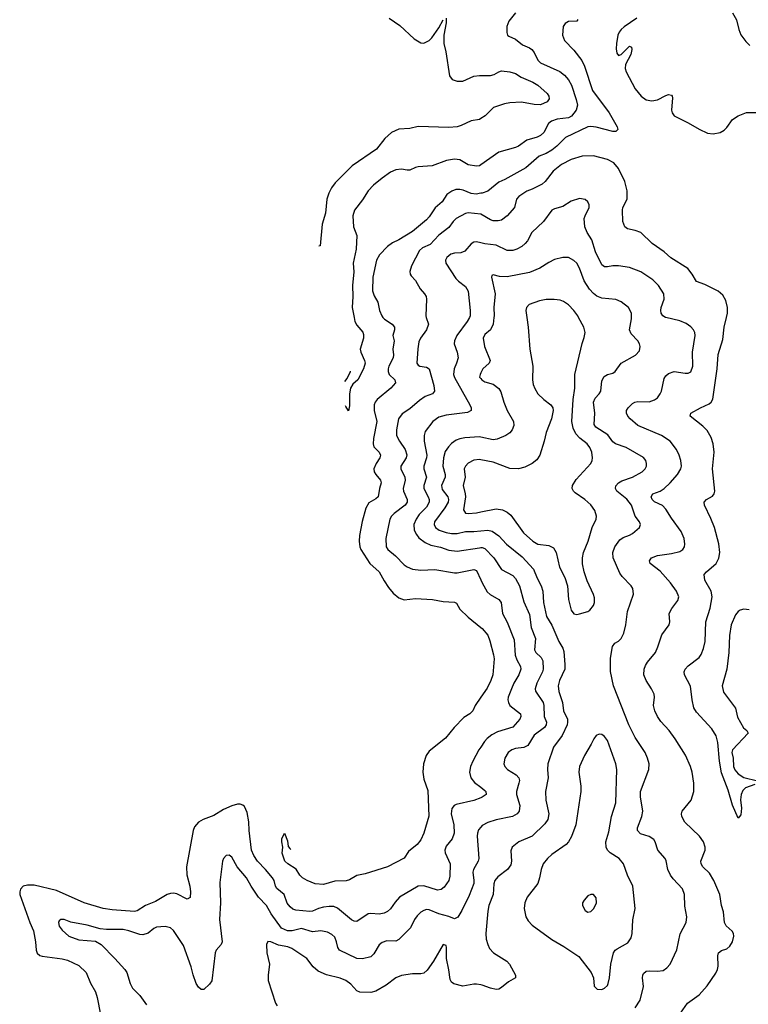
# Model space of a CAD drawing. Header units: inches. Extents: x 990586 to 1117858, y 769490 to 892071.
# Tile 74 of 248: x 1066685 to 1071923, y 775061 to 782140. Entities that reach past the tile are written whole.
import ezdxf

# ---------------------------------------------------------------- set-up
doc = ezdxf.new("R2010")
doc.units = ezdxf.units.IN
doc.header["$MEASUREMENT"] = 0
for name, color, linetype in [('B0767', 7, 'Continuous'), ('B0768', 7, 'Continuous'), ('B0777', 7, 'Continuous'), ('B0778', 7, 'Continuous')]:
    doc.layers.add(name, color=color, linetype=linetype)

msp = doc.modelspace()

# ---------------------------------------------------------------- linework, layer by layer
at = {"layer": 'B0767', "color": 6}
for points, elevation in [([(1069089.2, 780000), (1069095.6, 779970), (1069110, 779943), (1069152.7, 779892.7), (1069157.4, 779877.4), (1069157.7, 779850), (1069133.3, 779770), (1069137.1, 779750), (1069164.4, 779690), (1069168.1, 779670), (1069156.3, 779630), (1069116.5, 779550), (1069079.5, 779520.5), (1069062.3, 779490), (1069055.5, 779450), (1069056.6, 779363.4), (1069050, 779327), (1069030, 779358.9), (1069028.3, 779363)], 2800), ([(1069297, 780000), (1069307.3, 779987.3), (1069363, 779950), (1069379.1, 779930), (1069379.9, 779910), (1069368, 779870), (1069376.8, 779830), (1069366.8, 779770), (1069372.4, 779730), (1069369.9, 779710), (1069338.6, 779650), (1069333.1, 779630), (1069334.4, 779610), (1069342.5, 779590), (1069381.7, 779550), (1069387.7, 779530), (1069352.5, 779490), (1069254.9, 779410), (1069240.2, 779390), (1069233.4, 779370), (1069234.7, 779330), (1069252, 779250), (1069228.1, 779130), (1069225.5, 779090), (1069230.9, 779070), (1069269.2, 779030), (1069279.3, 779010), (1069274.5, 778990), (1069247.4, 778950), (1069231.4, 778910), (1069233.5, 778890), (1069244.6, 778870), (1069279.3, 778830), (1069282.9, 778810), (1069271, 778770), (1069262.1, 778710), (1069245.5, 778694.5), (1069194.5, 778665.5), (1069172.9, 778627.1), (1069146.8, 778533.2), (1069128, 778432), (1069124.8, 778390), (1069129.7, 778350), (1069138, 778330), (1069201.3, 778230), (1069270.4, 778170.4), (1069305, 778105), (1069337, 778057), (1069370, 778018), (1069410, 777983.8), (1069450, 777969.7), (1069530, 777977.8), (1069651.8, 777971.8), (1069730, 777957.6), (1069810, 777953), (1069824.5, 777944.5), (1069850, 777901.5), (1069910, 777845), (1070000, 777771.1)], 2900), ([(1069607.7, 780000), (1069623.8, 779950), (1069608.7, 779910), (1069567.7, 779850), (1069555.8, 779824.2), (1069547, 779773), (1069541.4, 779670), (1069550, 779657), (1069562, 779650), (1069610, 779641.2), (1069628.8, 779628.8), (1069662.2, 779510), (1069668, 779470), (1069653.2, 779450), (1069599.4, 779430), (1069558.4, 779401.7), (1069490, 779342.8), (1069434.6, 779305.4), (1069407.8, 779270), (1069393.9, 779190), (1069395.3, 779150), (1069414.8, 779110), (1069457.5, 779050), (1069468, 779012), (1069463.3, 778990), (1069425.4, 778930), (1069425.8, 778910), (1069454.3, 778850), (1069456.3, 778830), (1069442.2, 778770), (1069444.4, 778750), (1069471.9, 778690), (1069469.7, 778670), (1069457.3, 778650), (1069376.4, 778590), (1069357.2, 778570), (1069346.4, 778550), (1069318, 778410), (1069320.7, 778350), (1069331.4, 778330), (1069386.2, 778286.2), (1069450, 778220.5), (1069470, 778205.9), (1069510, 778188.2), (1069570, 778181.5), (1069670, 778187.5), (1069810, 778162.3), (1069830, 778162.7), (1069950, 778188), (1069970, 778179.7), (1070000, 778112.8)], 3000), ([(1069918.2, 780000), (1069902.6, 779970), (1069829, 779870), (1069810.3, 779830), (1069808, 779810), (1069831.1, 779750), (1069837.2, 779710), (1069826.6, 779670), (1069808.2, 779630), (1069803.4, 779590), (1069810, 779567.5), (1069921.2, 779370), (1069930, 779350), (1069929.8, 779330.2), (1069905.1, 779314.9), (1069750, 779296.7), (1069697.9, 779282.1), (1069655.5, 779250), (1069600.2, 779179.8), (1069592.9, 779150), (1069594.2, 779110), (1069611.2, 779010), (1069609.8, 778990), (1069590.6, 778930), (1069591, 778911), (1069609, 778850), (1069589.5, 778790), (1069589.7, 778770), (1069621.6, 778710), (1069629.6, 778690), (1069629.7, 778670), (1069610, 778635.3), (1069558.1, 778581.9), (1069535.7, 778550), (1069519.3, 778510), (1069521.4, 778470), (1069537.8, 778437.8), (1069555.7, 778415.7), (1069600.2, 778380.2), (1069642.1, 778362.1), (1069710, 778346.7), (1069770, 778326.1), (1069830, 778319.7), (1069990, 778343.9), (1070000, 778344.4)], 3100), ([(1069023.7, 779539.3), (1069038.6, 779561.4), (1069063, 779610), (1069063.3, 779613.7)], 2800), ([(1070000, 779600.8), (1069994.8, 779590), (1069991.5, 779570), (1070000, 779559.4)], 3200), ([(1070000, 779138.3), (1069990, 779140.4), (1069885.9, 779134.1), (1069850, 779127.3), (1069823.3, 779116.7), (1069790, 779093.5), (1069767.2, 779070), (1069745.1, 779034.9), (1069733, 778990), (1069726.9, 778930), (1069743.5, 778870), (1069745, 778850), (1069718, 778790), (1069723.2, 778763.2), (1069762.5, 778710), (1069768.4, 778690), (1069765.7, 778670), (1069742.4, 778630), (1069667.4, 778530), (1069664.7, 778510), (1069674.1, 778490), (1069700.2, 778470), (1069750, 778452.7), (1069790, 778445.7), (1069830, 778446.3), (1069890, 778459.8), (1069950, 778460), (1070000, 778465.3)], 3200), ([(1070000, 778975.3), (1069990, 778977.1), (1069950, 778972.3), (1069908.8, 778951.2), (1069889.6, 778930), (1069881.7, 778910), (1069887.2, 778850), (1069873.1, 778790), (1069888.3, 778730), (1069889.1, 778710), (1069876.1, 778616.1), (1069890, 778592.8), (1069909.5, 778589.5), (1069970, 778594.4), (1070000, 778600.7)], 3300), ([(1070000, 777268.1), (1069960.8, 777210), (1069943.7, 777170), (1069921.3, 777150), (1069877.2, 777122.8), (1069807.7, 777050), (1069745.5, 776974.5), (1069630, 776879.9), (1069607.7, 776850), (1069588.2, 776790), (1069582.3, 776730), (1069590, 776680.3), (1069618.5, 776598.5), (1069626, 776414), (1069590.8, 776290), (1069570, 776244.3), (1069542.3, 776210), (1069479.8, 776160.2), (1069449.5, 776110.5), (1069330, 776049.4), (1069170, 775999.1), (1069110, 775986.3), (1069056.1, 775956.1), (1069032.2, 775947.8), (1068950, 775944.9), (1068870, 775921.3), (1068810, 775927), (1068753, 775950), (1068719.1, 775970), (1068699.5, 775990), (1068672.3, 776032.3), (1068612.5, 776070), (1068591.4, 776090), (1068572.4, 776147.6), (1068576.2, 776190), (1068568.7, 776230), (1068570, 776250.8), (1068590, 776290.7), (1068610, 776236), (1068614.7, 776194.7), (1068630, 776178.3), (1068632.2, 776174.8)], 2900), ([(1070000, 776910.6), (1069986.4, 776890), (1069943.1, 776810), (1069926.5, 776770), (1069919.8, 776730), (1069928.7, 776690), (1069955.7, 776655.7), (1070000, 776621.4)], 3000), ([(1070000, 776546.2), (1069950, 776526.2), (1069823.2, 776496.8), (1069809.7, 776490), (1069792.4, 776467.6), (1069787.2, 776430), (1069806.8, 776350), (1069807.6, 776290), (1069794.3, 776250), (1069750, 776197.1), (1069741.5, 776170), (1069744.8, 776150), (1069780.6, 776070), (1069777.7, 775982.3), (1069770, 775950), (1069737, 775903), (1069714.6, 775885.4), (1069690, 775882.1), (1069590, 775913.1), (1069549.2, 775910.8), (1069416.5, 775830), (1069384.6, 775795.4), (1069350, 775746.5), (1069330, 775727.5), (1069304.8, 775715.2), (1069270, 775707.7), (1069210, 775713.6), (1069190, 775710.5), (1069110, 775657), (1069090, 775658.4), (1069070, 775668.3), (1068970, 775750.8), (1068942.8, 775762.8), (1068910, 775764.6), (1068870, 775759.8), (1068833.7, 775750), (1068790, 775729.6), (1068770, 775727.3), (1068670, 775737.6), (1068650, 775744.4), (1068630, 775761), (1068608.6, 775788.6), (1068585.9, 775850), (1068534.3, 775894.3), (1068525.1, 775910), (1068515.1, 775950), (1068502.4, 775970), (1068453.4, 776030), (1068395.9, 776090), (1068367.5, 776130), (1068351.4, 776170), (1068335.7, 776310), (1068333.4, 776373.4), (1068320.9, 776440.9), (1068302, 776482), (1068290, 776493.7), (1068270, 776500.2), (1068250, 776499.6), (1068210, 776488.4), (1068150, 776461.3), (1068080.9, 776419.1), (1068005.2, 776390), (1067970.5, 776369.5), (1067942.1, 776337.9), (1067931.8, 776310), (1067883.6, 776050), (1067887.8, 775992.2), (1067908.9, 775910), (1067914.4, 775870), (1067910, 775829), (1067890, 775816), (1067813.9, 775853.9), (1067790, 775859.4), (1067770, 775858.2), (1067746.5, 775850), (1067660.8, 775799.2), (1067589.9, 775769.9), (1067530, 775732), (1067510, 775728.7), (1067350, 775739.6), (1067285.3, 775750), (1067150, 775790), (1066950, 775878.9), (1066790, 775917.4), (1066742.5, 775917.5), (1066710, 775909), (1066690.6, 775889.3), (1066685.4, 775870), (1066686.5, 775850), (1066757.3, 775650), (1066783.5, 775590), (1066799.3, 775510), (1066803.3, 775450), (1066810, 775428.6), (1066830, 775410.4), (1066845.9, 775405.9), (1066990, 775387.5), (1067030, 775376.9), (1067110, 775338.8), (1067162.7, 775290), (1067193.6, 775213.6), (1067230.1, 775150), (1067242.7, 775110), (1067266.5, 774986.5)], 3000), ([(1070000, 776333.8), (1069984.3, 776315.7), (1069976, 776290), (1069975.1, 776270), (1069985.9, 776110), (1069980.7, 776090), (1069947.5, 776030), (1069943.7, 776010), (1069951.2, 775950), (1069949.6, 775930), (1069916, 775844), (1069863.7, 775736.3), (1069833.9, 775686.1), (1069810, 775675.3), (1069770, 775691.1), (1069697.6, 775710), (1069630, 775740.1), (1069610, 775741.6), (1069590, 775735.7), (1069570, 775723.8), (1069542.4, 775697.6), (1069523.7, 775670), (1069494.2, 775610), (1069410, 775526.6), (1069390, 775515.5), (1069323.5, 775516.5), (1069290, 775505.4), (1069270, 775488), (1069230, 775423.8), (1069210, 775401.7), (1069150, 775386.9), (1069110, 775391.2), (1068984.4, 775450), (1068971.6, 775470), (1068963.9, 775510), (1068950, 775542.3), (1068930, 775561.4), (1068898.4, 775578.3), (1068850, 775588.5), (1068790, 775581.7), (1068710, 775606.1), (1068644.3, 775590), (1068610, 775588.4), (1068567.6, 775607.6), (1068493.2, 775710), (1068459.7, 775770), (1068403, 775830), (1068349.2, 775909.2), (1068314.6, 775970), (1068247.9, 776050), (1068210, 776118.4), (1068190, 776133.3), (1068170, 776130.9), (1068150.8, 776110), (1068143.1, 776090), (1068124.7, 775935.3), (1068128, 775790), (1068121.4, 775670), (1068141.3, 775510), (1068132.8, 775490), (1068097, 775450), (1068090.1, 775430), (1068065.8, 775230), (1068050, 775204.4), (1068010, 775167.3), (1067990, 775168.1), (1067970, 775182.9), (1067954.2, 775210), (1067932.5, 775272.5), (1067919.2, 775330), (1067862.7, 775482.7), (1067790, 775592.5), (1067769.7, 775609.7), (1067730, 775619.3), (1067670, 775615.9), (1067650, 775605.9), (1067608.2, 775571.8), (1067570, 775560.1), (1067550, 775562), (1067470.9, 775589.1), (1067430, 775598.1), (1067310, 775598.1), (1067263.9, 775603.9), (1067170, 775628.5), (1067052.2, 775652.2), (1067004.2, 775670), (1066981.8, 775670), (1066970, 775661.7), (1066964.6, 775650), (1066970, 775622.7), (1066990, 775594.6), (1067039.6, 775550), (1067110, 775523.9), (1067230, 775515.5), (1067270, 775490.1), (1067370, 775389.8), (1067440.6, 775310), (1067454.6, 775290), (1067479.4, 775210), (1067497.1, 775177.1), (1067550, 775124.6), (1067596.2, 775056.2)], 3100), ([(1070000, 775200.6), (1069970, 775206.4), (1069950, 775206.2), (1069870, 775189.9), (1069807, 775207), (1069790, 775219.5), (1069779.2, 775239.2), (1069771.2, 775308.8), (1069754.4, 775390), (1069754.2, 775470), (1069750, 775484.2), (1069730, 775489.6), (1069661.2, 775370), (1069613.7, 775306.3), (1069590, 775284.7), (1069570, 775279.5), (1069510, 775279), (1069430, 775268.8), (1069390, 775251.9), (1069320.7, 775199.3), (1069244.6, 775155.4), (1069210, 775145.8), (1069130, 775148.3), (1069110, 775156.4), (1069065.5, 775205.5), (1069030, 775231.5), (1068988.1, 775248.1), (1068891.4, 775271.4), (1068830, 775299), (1068795, 775330), (1068750, 775390.8), (1068642.4, 775462.4), (1068613.7, 775473.7), (1068546.7, 775486.7), (1068490, 775510.7), (1068468.6, 775511.4), (1068459.1, 775490), (1068463, 775430), (1068481, 775350), (1068471.8, 775270), (1068472.7, 775232.7), (1068523.4, 775070), (1068536.4, 775050)], 3200)]:
    msp.add_lwpolyline(points, dxfattribs=dict(at, elevation=elevation))
at = {"layer": 'B0768', "color": 6}
for points, elevation in [([(1069342, 782150), (1069419, 782099), (1069521.7, 782001.7), (1069570, 781972.8), (1069590, 781970.8), (1069627.8, 781990), (1069647.5, 782010), (1069697.9, 782082.1), (1069730, 782140.2)], 2700), ([(1069750, 782151.5), (1069750, 782117.2), (1069734.4, 782030), (1069733.7, 781970), (1069747.7, 781910), (1069775.6, 781735.6), (1069793.1, 781710), (1069830, 781699.1), (1069870, 781698.9), (1069950, 781734.2), (1069990, 781738.7), (1070000, 781738.6)], 2700), ([(1070000, 781429.5), (1069990, 781423.2), (1069930, 781413.8), (1069860.1, 781379.9), (1069829.4, 781370.5), (1069770, 781365), (1069550, 781371.5), (1069490, 781357), (1069410, 781352.4), (1069357.5, 781330), (1069310, 781286.8), (1069250, 781208.7), (1069075.1, 781090), (1068953.8, 780966.2), (1068927.9, 780932.1), (1068907.5, 780892.5), (1068893.3, 780850), (1068883.3, 780750), (1068860.4, 780670), (1068846.4, 780513.6), (1068834.9, 780512.5)], 2700), ([(1070000, 781096.9), (1069990, 781090), (1069970, 781086.5), (1069910, 781096.1), (1069850, 781131.7), (1069810, 781137.2), (1069752.5, 781127.5), (1069650, 781089), (1069550, 781083.2), (1069530, 781078.5), (1069490, 781058.7), (1069470, 781057.5), (1069430, 781066.1), (1069390, 781061.2), (1069350, 781043), (1069290, 781000.8), (1069228.6, 780950), (1069190.6, 780909.4), (1069150, 780844.6), (1069091.6, 780770), (1069079.3, 780730), (1069085.5, 780650), (1069109.5, 780589.5), (1069103.1, 780490), (1069082.3, 780390), (1069086.8, 780326.8), (1069078.7, 780230), (1069081.1, 780150), (1069074.3, 780070), (1069089.2, 780000)], 2800), ([(1070000, 780892.2), (1069966.2, 780886.2), (1069930, 780889.7), (1069874, 780914), (1069850, 780919.8), (1069821.5, 780918.5), (1069792.1, 780907.9), (1069757.1, 780882.9), (1069722.6, 780830), (1069672.6, 780787.4), (1069630, 780722.7), (1069610, 780702.2), (1069510, 780617), (1069410, 780557.1), (1069364.8, 780535.2), (1069330, 780510), (1069270.9, 780450), (1069251.5, 780410), (1069225.1, 780290), (1069222.1, 780190), (1069233.7, 780153.7), (1069259, 780110), (1069270.8, 780050), (1069288.8, 780010), (1069297, 780000)], 2900), ([(1070000, 780740.8), (1069910, 780751.4), (1069890, 780746.6), (1069824, 780710), (1069801.3, 780690), (1069770, 780646.2), (1069698.1, 780590), (1069635.3, 780524.7), (1069581, 780499), (1069559.2, 780480.8), (1069501.8, 780370), (1069489.5, 780330), (1069491.7, 780310), (1069498.9, 780298.9), (1069530, 780265.5), (1069563.9, 780203.9), (1069596, 780170), (1069606.6, 780150), (1069609.7, 780130), (1069604.5, 780010), (1069607.7, 780000)], 3000), ([(1070000, 780534.9), (1069970, 780542.1), (1069950, 780540.8), (1069930, 780528.7), (1069884.8, 780475.2), (1069855.8, 780464.2), (1069810, 780462), (1069784.7, 780455.3), (1069755, 780430), (1069746.9, 780410), (1069748.4, 780390), (1069819.7, 780279.7), (1069839.1, 780259.1), (1069890, 780220.9), (1069908.5, 780188.5), (1069924.4, 780050), (1069923.4, 780010), (1069918.2, 780000)], 3100)]:
    msp.add_lwpolyline(points, dxfattribs=dict(at, elevation=elevation))
at = {"layer": 'B0777', "color": 6}
for points, elevation in [([(1070000, 778600.7), (1070110, 778623.8), (1070155, 778615), (1070190, 778598.4), (1070216.8, 778576.8), (1070307.7, 778450), (1070374.9, 778390), (1070410, 778369.6), (1070490, 778359.4), (1070522, 778342), (1070542.6, 778310), (1070564.9, 778204.9), (1070604.6, 778130), (1070622.9, 778070), (1070630, 777970.3), (1070650, 777893.4), (1070670, 777869), (1070690, 777864.4), (1070710, 777867.6), (1070770, 777886.1), (1070784.4, 777895.6), (1070810, 777928.2), (1070816.6, 777950), (1070816.7, 777983.3), (1070810, 778008.4), (1070765.4, 778105.4), (1070742.1, 778170), (1070731.9, 778228.1), (1070730.9, 778270), (1070738.9, 778310), (1070771, 778390), (1070800.8, 778490), (1070829.6, 778550), (1070832.9, 778570), (1070819.5, 778610), (1070790, 778651.3), (1070749.1, 778689.1), (1070678.2, 778738.2), (1070665.9, 778750), (1070656.4, 778770), (1070659.4, 778790), (1070686.3, 778833.7), (1070790.5, 778950), (1070800.2, 778970), (1070803.5, 778990), (1070799.2, 779030), (1070785, 779065), (1070763.7, 779090), (1070711.2, 779131.2), (1070683.5, 779163.5), (1070664.2, 779204.2), (1070654.3, 779250), (1070664.6, 779410), (1070676.2, 779490), (1070677.1, 779590), (1070727.8, 779812.2), (1070744.4, 779855.6), (1070750.3, 779890), (1070740.8, 779930), (1070702.6, 780000)], 3300), ([(1070331.8, 780000), (1070341.7, 779930), (1070353.1, 779770), (1070373.8, 779650), (1070371.2, 779550), (1070376.4, 779516.4), (1070387.4, 779487.4), (1070410.9, 779450.9), (1070452.1, 779410), (1070504.7, 779370), (1070517.4, 779350), (1070521.1, 779330), (1070509.5, 779270.4), (1070470, 779172.1), (1070456, 779110), (1070423.9, 779010), (1070403.4, 778976.6), (1070369.8, 778950.2), (1070316.8, 778923.2), (1070270, 778911.2), (1070210, 778913.4), (1070090, 778958.6), (1070000, 778975.3)], 3300), ([(1070094.3, 780000), (1070088, 779952), (1070070, 779910.2), (1070030, 779875.5), (1070018.3, 779850), (1070026.7, 779790), (1070068.5, 779690), (1070060.1, 779670), (1070014.1, 779630), (1070000, 779600.8)], 3200), ([(1071110, 775034.2), (1071146.8, 775090), (1071170.2, 775189.8), (1071163.5, 775250), (1071164.2, 775270), (1071170, 775283.3), (1071190, 775298.5), (1071210, 775302.1), (1071270, 775300), (1071310, 775304.9), (1071337.8, 775322.2), (1071361.8, 775350), (1071410, 775451.3), (1071432.4, 775567.6), (1071475.8, 775650), (1071481.4, 775690), (1071465.9, 775765.9), (1071463.9, 775850), (1071450.2, 775890), (1071382.8, 775962.8), (1071363.4, 775990), (1071345.5, 776030), (1071332.9, 776092.9), (1071324.3, 776110), (1071272.2, 776170), (1071254.8, 776230), (1071245.1, 776245.1), (1071210, 776266.7), (1071147.3, 776287.3), (1071127.1, 776310), (1071126.2, 776330), (1071157, 776410), (1071165.4, 776450), (1071148.2, 776551.8), (1071148.6, 776590), (1071208, 776750), (1071209.6, 776790), (1071199.5, 776830), (1071180.7, 776870), (1071110, 776979.3), (1071065, 777070), (1070953.5, 777350), (1070933, 777453), (1070931.9, 777550), (1070947.5, 777632.5), (1070963.6, 777656.4), (1070990, 777670.5), (1071010, 777690), (1071029.2, 777730), (1071043.1, 777790), (1071055.9, 777884.1), (1071098.6, 778010), (1071093.8, 778050), (1071081.8, 778070), (1071016.2, 778136.2), (1070999.5, 778159.5), (1070951, 778270), (1070948.8, 778310), (1070964.2, 778350), (1070998.9, 778401.1), (1071022.7, 778417.3), (1071070, 778434.3), (1071090, 778446.8), (1071142.1, 778490), (1071149.1, 778510), (1071141.9, 778530), (1071110, 778570), (1071084.2, 778650), (1071050, 778693.4), (1070978, 778750), (1070968.2, 778770), (1070970.8, 778789.2), (1070990.2, 778809.8), (1071014.8, 778825.2), (1071090, 778851.6), (1071159.9, 778890), (1071181, 778910), (1071190.7, 778930), (1071191.7, 778950), (1071185.4, 778970), (1071170, 778991.3), (1071045, 779065), (1070969.6, 779089.6), (1070950, 779105.3), (1070914.4, 779154.4), (1070828.1, 779210), (1070816.2, 779230), (1070818.9, 779310), (1070810.6, 779389.4), (1070822.2, 779417.8), (1070850.7, 779450), (1070862, 779470), (1070870, 779543.2), (1070886.5, 779573.5), (1070910, 779588.2), (1070950, 779599.7), (1070966.8, 779610), (1071010, 779670.4), (1071113.1, 779726.9), (1071141.6, 779758.4), (1071146.7, 779790), (1071140.6, 779810), (1071128.2, 779830), (1071080.8, 779880.8), (1071068.4, 779910), (1071084.1, 779990), (1071083.9, 780000)], 3200), ([(1071401.2, 774950), (1071486.6, 775070), (1071570.6, 775129.4), (1071626.3, 775193.7), (1071690, 775285.3), (1071701.9, 775310), (1071706.3, 775333.7), (1071703, 775410), (1071708.6, 775431.4), (1071730, 775447), (1071770, 775460.6), (1071790, 775478.6), (1071809.2, 775510), (1071819.7, 775550), (1071816.4, 775570), (1071806.7, 775586.7), (1071765.2, 775625.2), (1071751.2, 775650), (1071744.8, 775724.8), (1071730, 775772), (1071717.7, 775850), (1071676.2, 775950), (1071643.1, 776003.1), (1071596, 776050), (1071583.1, 776070), (1071581, 776090), (1071614, 776170), (1071613.4, 776190), (1071599.9, 776230), (1071571.6, 776270), (1071468, 776370), (1071445.9, 776410), (1071443.8, 776430), (1071448, 776450), (1071511.4, 776528.6), (1071530.4, 776590), (1071531.9, 776650), (1071519.6, 776730), (1071508.3, 776770), (1071472.5, 776852.5), (1071398.1, 776970), (1071355.4, 777030), (1071295.2, 777095.2), (1071270.7, 777130.7), (1071252.4, 777170), (1071242.6, 777210), (1071249.3, 777270), (1071247.4, 777290), (1071227.8, 777330), (1071189, 777389), (1071171.8, 777430), (1071173.8, 777470), (1071183.7, 777496.3), (1071198.9, 777521.1), (1071255.7, 777590), (1071273.8, 777630), (1071302.7, 777717.3), (1071354, 777790), (1071357.9, 777810), (1071354.9, 777870), (1071372.9, 777907.1), (1071417, 777963), (1071423.6, 777990), (1071405.9, 778030), (1071363.6, 778090), (1071290, 778174.2), (1071217.7, 778230), (1071212.9, 778250), (1071227.3, 778270), (1071270, 778288.8), (1071370, 778302.1), (1071430, 778316.3), (1071452.5, 778330), (1071463.8, 778350), (1071466.4, 778370), (1071462.2, 778410), (1071441.3, 778461.3), (1071370, 778557), (1071330, 778621.7), (1071306.7, 778646.7), (1071250, 778673.4), (1071231.5, 778690), (1071224.4, 778710), (1071237.3, 778730), (1071289.7, 778750.3), (1071319.3, 778770), (1071361.3, 778810), (1071413.2, 778870), (1071438.2, 778910), (1071441.8, 778930), (1071438.9, 778970), (1071425.8, 779010), (1071406.1, 779050), (1071361.6, 779110), (1071299.5, 779150), (1071130, 779222.9), (1071074.2, 779270), (1071056.5, 779290), (1071048.2, 779310), (1071048.6, 779330), (1071060.1, 779350), (1071090, 779380.7), (1071106.6, 779390), (1071130, 779394.4), (1071210, 779391.8), (1071250, 779406.2), (1071270, 779422.3), (1071290.4, 779449.6), (1071298.8, 779470), (1071319.4, 779560.6), (1071330, 779578.5), (1071350, 779597.4), (1071390, 779611.3), (1071470, 779598.3), (1071490, 779598.6), (1071510, 779608.4), (1071523.8, 779650), (1071522.8, 779750), (1071542.3, 779870), (1071539.1, 779890), (1071529.2, 779910), (1071510.6, 779930.6), (1071475.4, 779955.4), (1071430, 779975.4), (1071330, 779998.2), (1071326.8, 780000)], 3100), ([(1071970, 776640.6), (1071903.5, 776616.5), (1071882.9, 776597.1), (1071872.4, 776570), (1071867.7, 776530), (1071873.1, 776470), (1071870, 776422.7), (1071850, 776398), (1071810, 776492.8), (1071779.2, 776599.2), (1071730, 776724.8), (1071715.2, 776810), (1071704.1, 776944.1), (1071691.1, 776991.1), (1071661.9, 777041.9), (1071550, 777160.2), (1071531.5, 777191.6), (1071518.5, 777250), (1071507.9, 777347.9), (1071463.3, 777430), (1071462.5, 777450), (1071470.4, 777470), (1071490, 777493.3), (1071570, 777553.3), (1071584.9, 777575.1), (1071601.7, 777618.3), (1071612.6, 777670), (1071617.8, 777810), (1071650.1, 777909.9), (1071662.7, 777990), (1071655.4, 778030), (1071610.7, 778110), (1071607, 778150), (1071622, 778170), (1071692.1, 778230), (1071711.1, 778268.9), (1071717.3, 778310), (1071711, 778371), (1071680.3, 778490), (1071654.3, 778554.3), (1071607.4, 778650), (1071605.6, 778670), (1071622.8, 778690), (1071666.2, 778713.8), (1071678.1, 778730), (1071683.6, 778750), (1071666.3, 778910), (1071677.9, 779030), (1071670.7, 779090), (1071656.3, 779136.3), (1071626.8, 779186.8), (1071597.4, 779217.4), (1071505.7, 779290), (1071509.1, 779310), (1071579.6, 779350), (1071642.3, 779377.7), (1071656.6, 779390), (1071667.7, 779412.3), (1071699, 779630), (1071707.7, 779732.3), (1071739.6, 779840.4), (1071750.2, 779930), (1071765.9, 780000)], 3000), ([(1070000, 779559.4), (1070007.5, 779550), (1070030, 779536.3), (1070090, 779518.5), (1070129.4, 779489.4), (1070144.3, 779464.3), (1070164.9, 779390), (1070189.6, 779329.6), (1070235.2, 779250), (1070237.7, 779222.3), (1070226.6, 779190), (1070209.1, 779170), (1070180.1, 779150), (1070116.8, 779123.2), (1070090, 779119.6), (1070000, 779138.3)], 3200), ([(1070000, 778465.3), (1070050, 778470.6), (1070083, 778463), (1070130, 778430.2), (1070186, 778370), (1070298, 778278), (1070379, 778190), (1070404.5, 778124.5), (1070434.2, 778070), (1070447.1, 778030), (1070450.5, 777950), (1070473.1, 777850), (1070510, 777785.9), (1070561.2, 777670), (1070590, 777621.9), (1070597.6, 777597.6), (1070604.9, 777504.9), (1070603.3, 777470), (1070565, 777390), (1070556.6, 777350), (1070561.9, 777310), (1070586.6, 777230), (1070595.3, 777170), (1070623.3, 777110), (1070624.3, 777090), (1070620, 777070), (1070585.6, 776994.4), (1070523.8, 776910), (1070482.4, 776790), (1070478.6, 776750), (1070484.7, 776690), (1070466.1, 776590), (1070468.8, 776528.8), (1070488.1, 776430), (1070482.8, 776390), (1070461.2, 776358.8), (1070370, 776270.6), (1070274.7, 776230), (1070224.8, 776190), (1070215.6, 776164.4), (1070221, 776090), (1070216, 776064), (1070193.2, 776030), (1070123.4, 775976.6), (1070101.3, 775950), (1070094, 775925.9), (1070088.1, 775850), (1070058.7, 775770), (1070050, 775730), (1070035.3, 775570), (1070039.1, 775530), (1070050.1, 775490), (1070063.1, 775463.1), (1070091, 775431), (1070187.5, 775370), (1070207.6, 775350), (1070249.2, 775270), (1070248.8, 775250), (1070198.9, 775221.1), (1070150, 775181), (1070130, 775169.9), (1070110, 775167.8), (1070070, 775176.3), (1070010, 775198.7), (1070000, 775200.6)], 3200), ([(1070000, 778344.4), (1070010, 778344.9), (1070030, 778338.7), (1070094, 778270), (1070150, 778187.2), (1070230, 778143.6), (1070250, 778122.8), (1070277.2, 778070), (1070310, 777955.5), (1070350, 777863.4), (1070363.3, 777770), (1070392.9, 777690), (1070385.9, 777610), (1070396.2, 777590), (1070434.2, 777554.2), (1070445.3, 777530), (1070447.9, 777470), (1070442.8, 777450), (1070402.3, 777370), (1070391.1, 777330), (1070392.2, 777312.2), (1070447.4, 777230), (1070452.7, 777210), (1070456.7, 777130), (1070472.9, 777090), (1070471, 777070), (1070458.4, 777050), (1070383.9, 776996.2), (1070337.9, 776922.1), (1070310, 776906.9), (1070250, 776899.6), (1070222.3, 776890), (1070197.6, 776870), (1070173.1, 776830), (1070165.5, 776790), (1070172.2, 776770), (1070192.2, 776750), (1070253.5, 776710), (1070273, 776690), (1070277.2, 776670), (1070274.2, 776650), (1070255.8, 776590), (1070257, 776570), (1070280.2, 776490), (1070275.5, 776450), (1070261.8, 776430), (1070229, 776410), (1070110, 776386), (1070050, 776367.2), (1070010, 776345.3), (1070000, 776333.8)], 3100), ([(1070000, 778112.8), (1070010.2, 778090), (1070046.9, 778026.9), (1070067.8, 778007.8), (1070130, 777972.4), (1070146.2, 777950), (1070157.3, 777870), (1070189.2, 777809.2), (1070240.6, 777680.6), (1070247.4, 777570), (1070258.3, 777538.3), (1070284.5, 777490), (1070286.9, 777470), (1070273.8, 777430), (1070237.9, 777370), (1070220.4, 777330), (1070198, 777270), (1070195.3, 777250), (1070198.4, 777230), (1070209.6, 777209.6), (1070284.7, 777150), (1070288.4, 777130), (1070281.1, 777110), (1070230, 777053), (1070119.3, 777020.7), (1070080.6, 776999.4), (1070047, 776973), (1070025.8, 776950), (1070000, 776910.6)], 3000), ([(1071930, 777897.4), (1071890, 777902.4), (1071864.7, 777895.3), (1071850, 777886.1), (1071830, 777861.5), (1071800.5, 777790), (1071787.3, 777712.7), (1071784.1, 777590), (1071770, 777470), (1071736, 777350), (1071744.8, 777304.8), (1071830.1, 777190), (1071845.9, 777125.9), (1071888.4, 777048.4), (1071911.7, 777030), (1071922, 777010), (1071808.6, 776891.3), (1071805.5, 776870), (1071814.4, 776830), (1071817.3, 776770), (1071826.4, 776746.4), (1071850, 776718.9), (1071890, 776692.3), (1071990, 776668.4)], 3000), ([(1070000, 777771.1), (1070010, 777762.9), (1070050, 777714.7), (1070065.1, 777674.9), (1070092.4, 777572.4), (1070096.1, 777543.9), (1070085.6, 777430), (1070071.8, 777390), (1070045.1, 777334.9), (1070000, 777268.1)], 2900), ([(1070000, 776621.4), (1070030, 776598.2), (1070037.3, 776590), (1070038, 776570), (1070009.6, 776550), (1070000, 776546.2)], 3000)]:
    msp.add_lwpolyline(points, dxfattribs=dict(at, elevation=elevation))
for points, elevation in [([(1070850, 777003.2), (1070830, 776994.6), (1070812.3, 776970), (1070793.5, 776930), (1070744.7, 776850), (1070709.5, 776770), (1070705.5, 776730), (1070720.4, 776630), (1070719.3, 776590), (1070682.3, 776350), (1070652.3, 776267.7), (1070631.7, 776230), (1070614.1, 776210), (1070510, 776138.4), (1070480.3, 776110), (1070449.4, 776070.6), (1070433.3, 776030), (1070422.8, 775970), (1070409.8, 775930.2), (1070334.1, 775830), (1070316.7, 775790), (1070313, 775750), (1070324.6, 775690), (1070341.4, 775661.4), (1070369.8, 775629.8), (1070510, 775526.9), (1070597.5, 775477.5), (1070705.2, 775405.2), (1070793.3, 775290), (1070809.4, 775250), (1070814.6, 775190), (1070836.3, 775170), (1070870, 775166.9), (1070890, 775175.7), (1070910, 775196), (1070915.8, 775210), (1070925.3, 775250), (1070934.5, 775350), (1070954.4, 775430), (1070966.9, 775450), (1070979.6, 775460.4), (1071056.2, 775503.8), (1071080.5, 775539.5), (1071087.9, 775570), (1071092.3, 775667.7), (1071109.6, 775750.4), (1071092.2, 775910), (1071053.7, 775990), (1071027.1, 776070), (1070994.8, 776110), (1070930, 776150.5), (1070911.7, 776170), (1070901.4, 776190), (1070899.3, 776230), (1070920.3, 776299.7), (1070938.8, 776410), (1070970.8, 776510), (1070978.1, 776750), (1070970.8, 776790.8), (1070910, 776957.3), (1070890, 776986.5), (1070870, 777000.5)], 3300), ([(1070790, 775850.7), (1070770, 775839.8), (1070742.6, 775810), (1070732.1, 775790), (1070731.1, 775770), (1070750, 775736.1), (1070770, 775724), (1070790, 775728.8), (1070812.7, 775750), (1070832.5, 775790), (1070830, 775827.3), (1070810, 775849.8)], 3400)]:
    msp.add_lwpolyline(points, close=True, dxfattribs=dict(at, elevation=elevation))
at = {"layer": 'B0778', "color": 6}
for points, elevation in [([(1070250.5, 782190), (1070201.4, 782130), (1070187.8, 782090), (1070187, 782047), (1070191.6, 782030), (1070201.3, 782021.3), (1070250, 782000.7), (1070299, 781959), (1070350, 781938.5), (1070366.5, 781926.5), (1070383.6, 781903.6), (1070410.7, 781850), (1070429.7, 781829.7), (1070568.1, 781768.1), (1070601.4, 781741.4), (1070630, 781706.7), (1070651.7, 781670), (1070686.7, 781566.7), (1070695, 781525), (1070686.2, 781490), (1070653.1, 781446.9), (1070630, 781434.7), (1070550, 781424.7), (1070508.5, 781411.5), (1070487.2, 781392.8), (1070453.6, 781330), (1070430, 781307.8), (1070404.4, 781295.6), (1070330, 781274), (1070270, 781230.4), (1070250, 781222.2), (1070130, 781187.3), (1070000, 781096.9)], 2800), ([(1070698.4, 782141.6), (1070690.5, 782129.5), (1070630, 782127.3), (1070606.2, 782113.8), (1070592.2, 782090), (1070587.6, 782030), (1070602.7, 781990), (1070670, 781921.7), (1070726.1, 781846.1), (1070745.8, 781805.8), (1070802.2, 781630), (1070924.1, 781470), (1070980.4, 781370), (1070986.3, 781350), (1070970, 781336.1), (1070950, 781336.4), (1070830, 781367.5), (1070790, 781372.2), (1070770, 781369.2), (1070610, 781291.9), (1070546.5, 781230), (1070510, 781201.6), (1070470, 781178.5), (1070420.4, 781159.6), (1070325, 781075), (1070172.9, 780990), (1070129.1, 780970.9), (1070050, 780908.2), (1070010, 780894), (1070000, 780892.2)], 2900), ([(1071122, 782150), (1071030, 782087.9), (1071010, 782070.4), (1070995.5, 782050), (1070986.2, 782030), (1070974.6, 781970), (1070972.5, 781930), (1070978.3, 781898.3), (1070990, 781883.8), (1071010, 781890.1), (1071070, 781950.9), (1071083.7, 781943.7), (1071085.8, 781925.8), (1071078.2, 781890), (1071041.3, 781818.7), (1071036.8, 781790), (1071044.2, 781764.2), (1071110, 781642.7), (1071152.3, 781590), (1071190, 781563.4), (1071230, 781557.1), (1071270, 781564.4), (1071330, 781595.8), (1071350, 781601.7), (1071370, 781598.3), (1071376.4, 781590), (1071377.1, 781577.1), (1071370.1, 781490), (1071375.1, 781470), (1071389, 781450), (1071490, 781399.1), (1071570, 781352.5), (1071630, 781325.1), (1071670, 781319.2), (1071719.7, 781330), (1071750, 781346.5), (1071770, 781366), (1071810, 781423.7), (1071850, 781447.9), (1071910, 781473.3), (1071988.2, 781471.8)], 3000), ([(1071808.5, 782188.5), (1071839.2, 782139.2), (1071854.6, 782070), (1071870.4, 782030.4), (1071904.2, 781984.2), (1071935.1, 781955.1)], 3100), ([(1070000, 781738.6), (1070070, 781738.1), (1070095.1, 781744.9), (1070130, 781766.3), (1070150, 781772.8), (1070210, 781766.3), (1070250, 781753.6), (1070290, 781727.3), (1070374.5, 781690), (1070409.2, 781670), (1070478.1, 781610), (1070490.1, 781590), (1070492.7, 781570), (1070477.7, 781550), (1070430, 781528.4), (1070384.2, 781530), (1070292.1, 781547.9), (1070210, 781542), (1070170, 781534.6), (1070092.3, 781507.7), (1070032.7, 781450), (1070000, 781429.5)], 2700), ([(1071765.9, 780000), (1071772.6, 780030), (1071774.2, 780070), (1071761.1, 780121.1), (1071740.3, 780160.3), (1071707.7, 780187.7), (1071610, 780236.8), (1071550, 780257.1), (1071519.4, 780310), (1071488.4, 780350), (1071366.9, 780426.9), (1071317.3, 780470), (1071232.1, 780532.1), (1071150, 780609.1), (1071110, 780625.1), (1071055.5, 780635.5), (1071036, 780650), (1071021.6, 780690), (1071017.7, 780770), (1071021.5, 780790), (1071051.3, 780850), (1071053.1, 780910), (1071036.5, 780976.5), (1070990.9, 781070.9), (1070956.4, 781110), (1070910, 781135), (1070810, 781160.9), (1070730, 781159.2), (1070650, 781135.4), (1070580.4, 781099.6), (1070519.7, 781050), (1070462.6, 780977.4), (1070441.8, 780958.2), (1070370, 780921.3), (1070330, 780906.2), (1070272.5, 780870), (1070255.6, 780850), (1070242.2, 780790), (1070190, 780729.1), (1070150, 780699.2), (1070126.1, 780693.9), (1070090, 780694.4), (1070070, 780700.1), (1070000.7, 780740.7), (1070000, 780740.8)], 3000), ([(1071326.8, 780000), (1071309, 780010), (1071297.6, 780030), (1071294.1, 780050), (1071295.6, 780070), (1071317.4, 780130), (1071316.2, 780170), (1071277.8, 780230), (1071237.3, 780270), (1071150, 780327.2), (1071070, 780357.2), (1070990, 780371.1), (1070950, 780370), (1070910, 780362.1), (1070890, 780364), (1070870, 780378.6), (1070824.5, 780470), (1070798.3, 780558.3), (1070764.1, 780610), (1070748.2, 780650), (1070744.3, 780710), (1070750, 780730.7), (1070779.9, 780790), (1070779.5, 780810), (1070770.2, 780830.2), (1070750, 780846.9), (1070710, 780854.1), (1070650, 780834.8), (1070590, 780796.4), (1070530, 780780.5), (1070510, 780769.6), (1070450.2, 780689.8), (1070366.5, 780610), (1070335.6, 780550), (1070320.1, 780530), (1070295.5, 780510), (1070260.1, 780490), (1070230, 780480.3), (1070190, 780480.5), (1070110, 780518.8), (1070030, 780527.7), (1070000, 780534.9)], 3100), ([(1071083.9, 780000), (1071083.3, 780030), (1071063.1, 780070), (1071010, 780112.4), (1070970, 780127.5), (1070870, 780137.6), (1070833.1, 780153.1), (1070810, 780170.4), (1070782.3, 780202.3), (1070743.5, 780263.5), (1070710, 780353.7), (1070690, 780389.1), (1070670, 780408.4), (1070630, 780429.5), (1070590, 780430.3), (1070530, 780414.9), (1070490, 780395.4), (1070425.4, 780354.6), (1070350, 780323.1), (1070190, 780291.4), (1070133.5, 780293.5), (1070090, 780306), (1070080.3, 780299.7), (1070077.4, 780290), (1070102.6, 780170), (1070093.7, 780070), (1070095.6, 780010), (1070094.3, 780000)], 3200), ([(1070702.6, 780000), (1070697.1, 780010), (1070669.6, 780050), (1070630, 780090.7), (1070593.8, 780113.8), (1070570, 780122.8), (1070528.7, 780128.7), (1070470, 780128), (1070422.4, 780117.6), (1070348.5, 780091.5), (1070328.3, 780071.7), (1070324.8, 780050), (1070331.8, 780000)], 3300)]:
    msp.add_lwpolyline(points, dxfattribs=dict(at, elevation=elevation))

doc.saveas('drawing.dxf')
